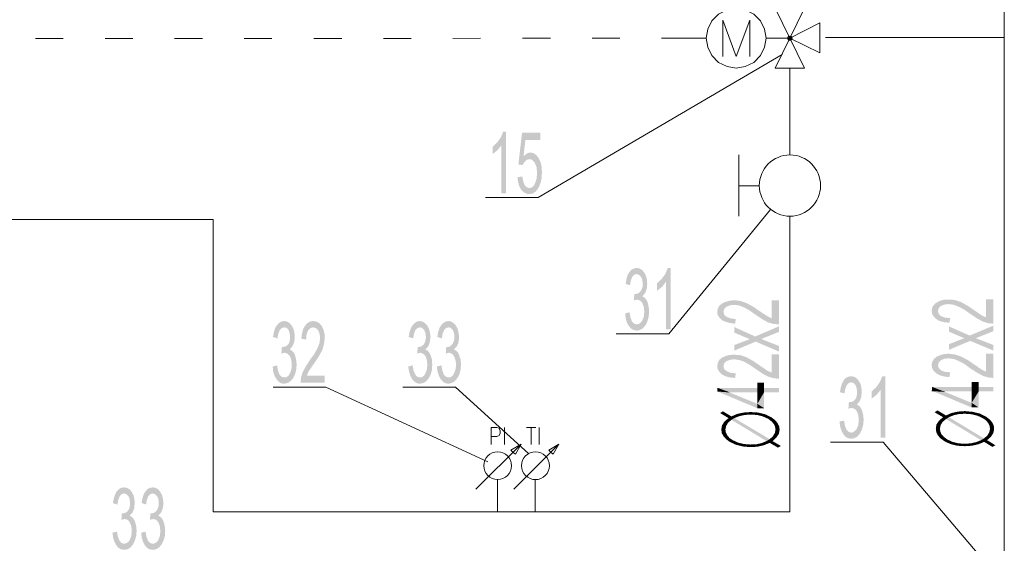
# Model space of a CAD drawing. Header units: millimetres. Extents: x -2626 to 2068, y -6169 to 7214.
# Tile 88 of 144: x -1284 to -958, y -4833 to -4659. Entities that reach past the tile are written whole.
import ezdxf

# ---------------------------------------------------------------- set-up
doc = ezdxf.new("R2010")
doc.units = ezdxf.units.MM
doc.layers.get('0').update_dxf_attribs({"color": 252})

msp = doc.modelspace()

# ---------------------------------------------------------------- hatches: boundary and pattern name
h = msp.add_hatch(color=7)
h.dxf.hatch_style = 2
h.paths.add_polyline_path([(-1122.97, -4716.88), (-1124.5, -4716.88), (-1124.5, -4700.97), (-1125.79, -4702.58), (-1127.47, -4703.95), (-1127.47, -4701.54), (-1125.95, -4700.09), (-1124.74, -4698.4), (-1123.94, -4696.47), (-1122.97, -4696.47)])
h = msp.add_hatch(color=7)
h.dxf.hatch_style = 2
h.paths.add_polyline_path([(-1117.19, -4704.67), (-1116.39, -4703.95), (-1115.66, -4703.54), (-1114.86, -4703.38), (-1113.89, -4703.62), (-1113.01, -4704.19), (-1112.21, -4705.15), (-1111.56, -4706.52), (-1111.16, -4708.12), (-1111.08, -4709.97), (-1111.16, -4711.9), (-1111.56, -4713.59), (-1112.21, -4715.11), (-1113.09, -4716.32), (-1114.06, -4716.96), (-1115.26, -4717.2), (-1116.22, -4717.04), (-1117.11, -4716.56), (-1117.91, -4715.84), (-1118.55, -4714.71), (-1118.96, -4713.27), (-1119.2, -4711.58), (-1117.59, -4711.34), (-1117.27, -4713.03), (-1116.79, -4714.23), (-1116.06, -4714.95), (-1115.26, -4715.2), (-1114.54, -4715.03), (-1113.89, -4714.55), (-1113.41, -4713.75), (-1112.85, -4712.14), (-1112.69, -4710.21), (-1112.85, -4708.28), (-1113.41, -4706.84), (-1113.97, -4706.2), (-1114.54, -4705.71), (-1115.26, -4705.63), (-1116.14, -4705.79), (-1116.87, -4706.52), (-1117.51, -4707.56), (-1118.88, -4707.32), (-1117.67, -4696.79), (-1111.64, -4696.79), (-1111.64, -4699.21), (-1116.55, -4699.21)])
h = msp.add_hatch(color=7)
h.dxf.hatch_style = 2
h.paths.add_polyline_path([(-1077.74, -4751.11), (-1077.09, -4751.51), (-1076.53, -4752.08), (-1076.05, -4752.96), (-1075.65, -4754.49), (-1075.49, -4756.18), (-1075.65, -4757.86), (-1076.05, -4759.39), (-1076.69, -4760.68), (-1077.57, -4761.72), (-1078.54, -4762.28), (-1079.58, -4762.52), (-1080.63, -4762.28), (-1081.51, -4761.8), (-1082.24, -4760.92), (-1082.88, -4759.79), (-1083.28, -4758.34), (-1083.44, -4756.74), (-1081.99, -4756.42), (-1081.67, -4758.18), (-1081.19, -4759.47), (-1080.47, -4760.19), (-1079.58, -4760.43), (-1078.94, -4760.27), (-1078.3, -4759.87), (-1077.82, -4759.23), (-1077.25, -4757.86), (-1077.09, -4756.18), (-1077.25, -4754.65), (-1077.74, -4753.36), (-1078.22, -4752.72), (-1078.78, -4752.4), (-1079.5, -4752.24), (-1079.99, -4752.32), (-1080.55, -4752.48), (-1080.39, -4750.31), (-1079.82, -4750.31), (-1079.42, -4750.23), (-1079.02, -4750.07), (-1078.62, -4749.75), (-1078.22, -4749.26), (-1077.9, -4748.7), (-1077.66, -4747.9), (-1077.66, -4746.93), (-1077.74, -4745.57), (-1078.22, -4744.6), (-1078.86, -4743.96), (-1079.58, -4743.72), (-1080.47, -4743.96), (-1081.11, -4744.68), (-1081.59, -4745.89), (-1081.83, -4747.42), (-1083.28, -4747.02), (-1083.04, -4745.41), (-1082.64, -4744.04), (-1081.99, -4743), (-1081.35, -4742.27), (-1080.55, -4741.87), (-1079.66, -4741.71), (-1078.7, -4741.87), (-1077.82, -4742.35), (-1077.09, -4743.24), (-1076.53, -4744.36), (-1076.21, -4745.57), (-1076.13, -4747.02), (-1076.29, -4748.7), (-1076.85, -4750.07)])
h = msp.add_hatch(color=7)
h.dxf.hatch_style = 2
h.paths.add_polyline_path([(-1068.33, -4762.12), (-1069.86, -4762.12), (-1069.86, -4746.21), (-1071.15, -4747.9), (-1072.83, -4749.26), (-1072.83, -4746.85), (-1071.31, -4745.33), (-1070.1, -4743.64), (-1069.3, -4741.71), (-1068.33, -4741.71)])
h = msp.add_hatch(color=7)
h.dxf.hatch_style = 2
h.paths.add_polyline_path([(-1032.42, -4752.4), (-1032.42, -4760.43), (-1034.18, -4760.27), (-1035.95, -4759.79), (-1037.88, -4758.75), (-1040.37, -4757.06), (-1041.98, -4755.93), (-1043.75, -4754.89), (-1045.51, -4754.17), (-1047.28, -4753.93), (-1048.65, -4754.09), (-1049.85, -4754.57), (-1050.58, -4755.37), (-1050.82, -4756.26), (-1050.58, -4757.22), (-1049.77, -4757.94), (-1048.49, -4758.43), (-1046.72, -4758.67), (-1046.96, -4760.19), (-1048.73, -4759.95), (-1050.17, -4759.55), (-1051.38, -4758.99), (-1052.18, -4758.18), (-1052.75, -4757.3), (-1052.91, -4756.26), (-1052.67, -4755.13), (-1052.18, -4754.17), (-1051.22, -4753.44), (-1050.01, -4752.88), (-1048.73, -4752.56), (-1047.2, -4752.4), (-1045.27, -4752.64), (-1043.26, -4753.28), (-1040.93, -4754.57), (-1037.88, -4756.66), (-1036.27, -4757.7), (-1034.83, -4758.43), (-1034.83, -4752.4)])
h = msp.add_hatch(color=7)
h.dxf.hatch_style = 2
h.paths.add_polyline_path([(-961.22, -4752.08), (-961.22, -4760.19), (-962.99, -4760.03), (-964.76, -4759.47), (-966.69, -4758.43), (-969.18, -4756.74), (-970.79, -4755.61), (-972.55, -4754.65), (-974.32, -4753.93), (-976.09, -4753.68), (-977.54, -4753.85), (-978.66, -4754.33), (-979.38, -4755.05), (-979.62, -4756.01), (-979.38, -4756.9), (-978.58, -4757.7), (-977.29, -4758.18), (-975.53, -4758.34), (-975.85, -4759.87), (-977.54, -4759.71), (-979.06, -4759.31), (-980.19, -4758.67), (-980.99, -4757.86), (-981.55, -4756.98), (-981.71, -4755.93), (-981.55, -4754.81), (-980.99, -4753.93), (-980.03, -4753.12), (-978.82, -4752.56), (-977.54, -4752.24), (-976.01, -4752.16), (-974.08, -4752.32), (-972.07, -4752.96), (-969.74, -4754.25), (-966.69, -4756.34), (-965.08, -4757.46), (-963.63, -4758.1), (-963.63, -4752.08)])
h = msp.add_hatch(color=7)
h.dxf.hatch_style = 2
h.paths.add_polyline_path([(-1194.73, -4768.79), (-1194.09, -4769.11), (-1193.52, -4769.75), (-1193.04, -4770.56), (-1192.64, -4772.09), (-1192.48, -4773.77), (-1192.64, -4775.54), (-1193.04, -4777.07), (-1193.68, -4778.35), (-1194.57, -4779.32), (-1195.53, -4779.88), (-1196.58, -4780.12), (-1197.62, -4779.96), (-1198.51, -4779.4), (-1199.23, -4778.51), (-1199.87, -4777.39), (-1200.27, -4776.02), (-1200.43, -4774.42), (-1198.99, -4774.01), (-1198.67, -4775.78), (-1198.18, -4777.07), (-1197.46, -4777.79), (-1196.58, -4778.03), (-1195.93, -4777.95), (-1195.29, -4777.55), (-1194.81, -4776.83), (-1194.25, -4775.46), (-1194.09, -4773.85), (-1194.25, -4772.25), (-1194.73, -4770.96), (-1195.21, -4770.4), (-1195.77, -4770), (-1196.5, -4769.84), (-1196.98, -4769.92), (-1197.54, -4770.16), (-1197.38, -4767.91), (-1196.82, -4767.91), (-1196.42, -4767.83), (-1196.01, -4767.67), (-1195.61, -4767.34), (-1195.21, -4766.94), (-1194.89, -4766.3), (-1194.73, -4765.5), (-1194.65, -4764.53), (-1194.81, -4763.25), (-1195.21, -4762.2), (-1195.85, -4761.56), (-1196.58, -4761.4), (-1197.46, -4761.64), (-1198.1, -4762.36), (-1198.59, -4763.49), (-1198.83, -4765.09), (-1200.35, -4764.61), (-1200.03, -4763.01), (-1199.63, -4761.64), (-1198.99, -4760.68), (-1198.35, -4759.95), (-1197.54, -4759.47), (-1196.66, -4759.31), (-1195.69, -4759.47), (-1194.81, -4760.03), (-1194.09, -4760.84), (-1193.52, -4761.96), (-1193.2, -4763.25), (-1193.12, -4764.61), (-1193.28, -4766.3), (-1193.85, -4767.67), (-1194.73, -4768.71)])
h = msp.add_hatch(color=7)
h.dxf.hatch_style = 2
h.paths.add_polyline_path([(-1183.16, -4779.8), (-1191.19, -4779.8), (-1191.03, -4778.03), (-1190.47, -4776.26), (-1189.43, -4774.34), (-1187.82, -4771.84), (-1186.61, -4770.24), (-1185.65, -4768.47), (-1184.93, -4766.7), (-1184.69, -4764.93), (-1184.85, -4763.57), (-1185.33, -4762.36), (-1186.05, -4761.64), (-1187.02, -4761.4), (-1187.9, -4761.64), (-1188.7, -4762.44), (-1189.18, -4763.73), (-1189.35, -4765.5), (-1190.95, -4765.17), (-1190.71, -4763.49), (-1190.31, -4761.96), (-1189.67, -4760.84), (-1188.94, -4760.03), (-1187.98, -4759.47), (-1186.94, -4759.31), (-1185.81, -4759.55), (-1184.93, -4760.03), (-1184.12, -4761), (-1183.56, -4762.2), (-1183.24, -4763.49), (-1183.16, -4765.01), (-1183.4, -4766.94), (-1183.96, -4768.95), (-1185.25, -4771.28), (-1187.34, -4774.34), (-1188.46, -4775.94), (-1189.1, -4777.39), (-1183.16, -4777.39)])
h = msp.add_hatch(color=7)
h.dxf.hatch_style = 2
h.paths.add_polyline_path([(-1149.73, -4768.79), (-1149.01, -4769.11), (-1148.45, -4769.75), (-1148.04, -4770.56), (-1147.56, -4772.09), (-1147.48, -4773.77), (-1147.56, -4775.54), (-1147.96, -4777.07), (-1148.69, -4778.35), (-1149.49, -4779.32), (-1150.45, -4779.88), (-1151.58, -4780.12), (-1152.54, -4779.96), (-1153.43, -4779.4), (-1154.23, -4778.51), (-1154.79, -4777.39), (-1155.2, -4776.02), (-1155.44, -4774.42), (-1153.99, -4774.01), (-1153.67, -4775.78), (-1153.11, -4777.07), (-1152.46, -4777.79), (-1151.58, -4778.03), (-1150.94, -4777.95), (-1150.29, -4777.55), (-1149.81, -4776.83), (-1149.25, -4775.46), (-1149.09, -4773.85), (-1149.25, -4772.25), (-1149.73, -4770.96), (-1150.21, -4770.4), (-1150.78, -4770), (-1151.42, -4769.84), (-1151.9, -4769.92), (-1152.46, -4770.16), (-1152.3, -4767.91), (-1151.82, -4767.91), (-1151.34, -4767.83), (-1151.02, -4767.67), (-1150.62, -4767.34), (-1150.21, -4766.94), (-1149.89, -4766.3), (-1149.65, -4765.5), (-1149.57, -4764.53), (-1149.73, -4763.25), (-1150.21, -4762.2), (-1150.86, -4761.56), (-1151.58, -4761.4), (-1152.38, -4761.64), (-1153.11, -4762.36), (-1153.51, -4763.49), (-1153.83, -4765.09), (-1155.28, -4764.61), (-1155.03, -4763.01), (-1154.55, -4761.64), (-1153.99, -4760.68), (-1153.27, -4759.95), (-1152.54, -4759.47), (-1151.66, -4759.31), (-1150.7, -4759.47), (-1149.81, -4760.03), (-1149.09, -4760.84), (-1148.53, -4761.96), (-1148.21, -4763.25), (-1148.04, -4764.61), (-1148.29, -4766.3), (-1148.77, -4767.67), (-1149.73, -4768.71)])
h = msp.add_hatch(color=7)
h.dxf.hatch_style = 2
h.paths.add_polyline_path([(-1140.25, -4768.79), (-1139.53, -4769.11), (-1138.96, -4769.75), (-1138.56, -4770.56), (-1138.08, -4772.09), (-1137.92, -4773.77), (-1138.08, -4775.54), (-1138.48, -4777.07), (-1139.21, -4778.35), (-1140.01, -4779.32), (-1140.97, -4779.88), (-1142.1, -4780.12), (-1143.06, -4779.96), (-1143.95, -4779.4), (-1144.75, -4778.51), (-1145.31, -4777.39), (-1145.71, -4776.02), (-1145.96, -4774.42), (-1144.43, -4774.01), (-1144.11, -4775.78), (-1143.62, -4777.07), (-1142.98, -4777.79), (-1142.1, -4778.03), (-1141.38, -4777.95), (-1140.81, -4777.55), (-1140.33, -4776.83), (-1139.77, -4775.46), (-1139.53, -4773.85), (-1139.77, -4772.25), (-1140.25, -4770.96), (-1140.73, -4770.4), (-1141.29, -4770), (-1141.94, -4769.84), (-1142.42, -4769.92), (-1142.98, -4770.16), (-1142.82, -4767.91), (-1142.26, -4767.91), (-1141.86, -4767.83), (-1141.54, -4767.67), (-1141.13, -4767.34), (-1140.73, -4766.94), (-1140.41, -4766.3), (-1140.17, -4765.5), (-1140.09, -4764.53), (-1140.25, -4763.25), (-1140.73, -4762.2), (-1141.38, -4761.56), (-1142.1, -4761.4), (-1142.9, -4761.64), (-1143.54, -4762.36), (-1144.03, -4763.49), (-1144.27, -4765.09), (-1145.79, -4764.61), (-1145.55, -4763.01), (-1145.07, -4761.64), (-1144.51, -4760.68), (-1143.79, -4759.95), (-1142.98, -4759.47), (-1142.1, -4759.31), (-1141.21, -4759.47), (-1140.33, -4760.03), (-1139.61, -4760.84), (-1139.04, -4761.96), (-1138.72, -4763.25), (-1138.56, -4764.61), (-1138.72, -4766.3), (-1139.29, -4767.67), (-1140.25, -4768.71)])
h = msp.add_hatch(color=7)
h.dxf.hatch_style = 2
h.paths.add_polyline_path([(-1032.42, -4761.08), (-1032.42, -4762.92), (-1038.28, -4765.26), (-1032.42, -4767.59), (-1032.42, -4769.43), (-1040.13, -4766.14), (-1047.2, -4769.11), (-1047.2, -4767.26), (-1043.59, -4765.9), (-1042.06, -4765.34), (-1047.2, -4763.17), (-1047.2, -4761.32), (-1040.29, -4764.45)])
h = msp.add_hatch(color=7)
h.dxf.hatch_style = 2
h.paths.add_polyline_path([(-961.22, -4760.84), (-961.22, -4762.68), (-967.09, -4765.01), (-961.22, -4767.26), (-961.22, -4769.11), (-968.94, -4765.9), (-976.01, -4768.87), (-976.01, -4767.02), (-972.39, -4765.58), (-970.87, -4765.01), (-976.01, -4762.84), (-976.01, -4761.08), (-969.1, -4764.13)])
h = msp.add_hatch(color=7)
h.dxf.hatch_style = 2
h.paths.add_polyline_path([(-1032.42, -4770.4), (-1032.42, -4778.51), (-1034.18, -4778.27), (-1035.95, -4777.79), (-1037.88, -4776.75), (-1040.37, -4775.06), (-1041.98, -4773.93), (-1043.75, -4772.89), (-1045.51, -4772.25), (-1047.28, -4772), (-1048.65, -4772.17), (-1049.85, -4772.65), (-1050.58, -4773.37), (-1050.82, -4774.25), (-1050.58, -4775.22), (-1049.77, -4775.94), (-1048.49, -4776.5), (-1046.72, -4776.67), (-1046.96, -4778.19), (-1048.73, -4778.03), (-1050.17, -4777.63), (-1051.38, -4776.99), (-1052.18, -4776.18), (-1052.75, -4775.3), (-1052.91, -4774.25), (-1052.67, -4773.13), (-1052.18, -4772.17), (-1051.22, -4771.44), (-1050.01, -4770.88), (-1048.73, -4770.56), (-1047.2, -4770.48), (-1045.27, -4770.64), (-1043.26, -4771.28), (-1040.93, -4772.57), (-1037.88, -4774.66), (-1036.27, -4775.78), (-1034.83, -4776.42), (-1034.83, -4770.4)])
h = msp.add_hatch(color=7)
h.dxf.hatch_style = 2
h.paths.add_polyline_path([(-961.22, -4770.16), (-961.22, -4778.19), (-962.99, -4778.03), (-964.76, -4777.47), (-966.69, -4776.42), (-969.18, -4774.82), (-970.79, -4773.61), (-972.55, -4772.65), (-974.32, -4771.92), (-976.09, -4771.68), (-977.54, -4771.84), (-978.66, -4772.33), (-979.38, -4773.05), (-979.62, -4774.01), (-979.38, -4774.9), (-978.58, -4775.7), (-977.29, -4776.18), (-975.53, -4776.34), (-975.85, -4777.95), (-977.54, -4777.71), (-979.06, -4777.31), (-980.19, -4776.67), (-980.99, -4775.94), (-981.55, -4774.98), (-981.71, -4773.93), (-981.55, -4772.89), (-980.99, -4771.92), (-980.03, -4771.12), (-978.82, -4770.64), (-977.54, -4770.24), (-976.01, -4770.16), (-974.08, -4770.4), (-972.07, -4771.04), (-969.74, -4772.25), (-966.69, -4774.34), (-965.08, -4775.46), (-963.63, -4776.1), (-963.63, -4770.16)])
h = msp.add_hatch(color=7)
h.dxf.hatch_style = 2
h.paths.add_polyline_path([(-1006.54, -4787.03), (-1005.9, -4787.43), (-1005.34, -4788), (-1004.86, -4788.88), (-1004.45, -4790.41), (-1004.29, -4792.01), (-1004.45, -4793.78), (-1004.86, -4795.31), (-1005.5, -4796.59), (-1006.38, -4797.64), (-1007.35, -4798.2), (-1008.39, -4798.36), (-1009.44, -4798.2), (-1010.32, -4797.72), (-1011.04, -4796.83), (-1011.69, -4795.63), (-1012.09, -4794.26), (-1012.33, -4792.66), (-1010.8, -4792.33), (-1010.48, -4794.1), (-1010, -4795.31), (-1009.27, -4796.11), (-1008.39, -4796.35), (-1007.75, -4796.19), (-1007.19, -4795.79), (-1006.62, -4795.15), (-1006.06, -4793.78), (-1005.9, -4792.09), (-1006.06, -4790.57), (-1006.54, -4789.28), (-1007.02, -4788.64), (-1007.59, -4788.32), (-1008.31, -4788.16), (-1008.79, -4788.24), (-1009.36, -4788.4), (-1009.19, -4786.23), (-1008.63, -4786.23), (-1008.23, -4786.15), (-1007.83, -4785.99), (-1007.43, -4785.66), (-1007.02, -4785.18), (-1006.7, -4784.54), (-1006.54, -4783.82), (-1006.46, -4782.85), (-1006.62, -4781.49), (-1007.02, -4780.52), (-1007.67, -4779.88), (-1008.47, -4779.64), (-1009.27, -4779.88), (-1009.92, -4780.6), (-1010.4, -4781.81), (-1010.64, -4783.33), (-1012.17, -4782.93), (-1011.85, -4781.25), (-1011.44, -4779.96), (-1010.88, -4778.92), (-1010.16, -4778.19), (-1009.36, -4777.79), (-1008.47, -4777.63), (-1007.51, -4777.79), (-1006.7, -4778.27), (-1005.9, -4779.16), (-1005.34, -4780.2), (-1005.02, -4781.49), (-1004.94, -4782.93), (-1005.1, -4784.62), (-1005.66, -4785.99), (-1006.54, -4786.95)])
h = msp.add_hatch(color=7)
h.dxf.hatch_style = 2
h.paths.add_polyline_path([(-997.14, -4798.04), (-998.67, -4798.04), (-998.67, -4782.13), (-999.95, -4783.74), (-1001.64, -4785.1), (-1001.64, -4782.69), (-1000.11, -4781.25), (-998.91, -4779.56), (-998.11, -4777.63), (-997.14, -4777.63)])
h = msp.add_hatch(color=7)
h.dxf.hatch_style = 2
h.paths.add_polyline_path([(-1039.57, -4781.49), (-1039.57, -4779.8), (-1037.32, -4779.8)])
h = msp.add_hatch(color=7)
h.dxf.hatch_style = 2
h.paths.add_polyline_path([(-1039.57, -4781.49), (-1037.32, -4779.8), (-1037.32, -4781.49)])
h = msp.add_hatch(color=7)
h.dxf.hatch_style = 2
h.paths.add_polyline_path([(-968.46, -4781.17), (-968.46, -4779.56), (-966.13, -4779.56)])
h = msp.add_hatch(color=7)
h.dxf.hatch_style = 2
h.paths.add_polyline_path([(-968.46, -4781.17), (-966.13, -4779.56), (-966.13, -4781.17)])
h = msp.add_hatch(color=7)
h.dxf.hatch_style = 2
h.paths.add_polyline_path([(-1048.81, -4782.93), (-1052.83, -4782.69), (-1052.83, -4781.49)])
h = msp.add_hatch(color=7)
h.dxf.hatch_style = 2
h.paths.add_polyline_path([(-1052.83, -4781.49), (-1039.57, -4781.49), (-1039.57, -4782.93)])
h = msp.add_hatch(color=7)
h.dxf.hatch_style = 2
h.paths.add_polyline_path([(-1052.83, -4781.49), (-1039.57, -4782.93), (-1048.81, -4782.93)])
h = msp.add_hatch(color=7)
h.dxf.hatch_style = 2
h.paths.add_polyline_path([(-1039.57, -4788.24), (-1052.83, -4782.69), (-1048.81, -4783.01)])
h = msp.add_hatch(color=7)
h.dxf.hatch_style = 2
h.paths.add_polyline_path([(-1052.83, -4782.69), (-1048.81, -4782.93), (-1048.81, -4783.01)])
h = msp.add_hatch(color=7)
h.dxf.hatch_style = 2
h.paths.add_polyline_path([(-1039.57, -4788.24), (-1048.81, -4783.01), (-1039.57, -4786.79)])
h = msp.add_hatch(color=7)
h.dxf.hatch_style = 2
h.paths.add_polyline_path([(-1037.32, -4781.49), (-1039.57, -4782.93), (-1039.57, -4781.49)])
h = msp.add_hatch(color=7)
h.dxf.hatch_style = 2
h.paths.add_polyline_path([(-1039.57, -4782.93), (-1037.32, -4781.49), (-1037.32, -4782.93)])
h = msp.add_hatch(color=7)
h.dxf.hatch_style = 2
h.paths.add_polyline_path([(-1037.32, -4782.93), (-1037.32, -4788.24), (-1039.57, -4786.79)])
h = msp.add_hatch(color=7)
h.dxf.hatch_style = 2
h.paths.add_polyline_path([(-1037.32, -4782.93), (-1039.57, -4786.79), (-1039.57, -4782.93)])
h = msp.add_hatch(color=7)
h.dxf.hatch_style = 2
h.paths.add_polyline_path([(-1037.32, -4781.49), (-1032.42, -4781.49), (-1032.42, -4782.93)])
h = msp.add_hatch(color=7)
h.dxf.hatch_style = 2
h.paths.add_polyline_path([(-1037.32, -4781.49), (-1032.42, -4782.93), (-1037.32, -4782.93)])
h = msp.add_hatch(color=7)
h.dxf.hatch_style = 2
h.paths.add_polyline_path([(-977.62, -4782.69), (-981.63, -4782.45), (-981.63, -4781.17)])
h = msp.add_hatch(color=7)
h.dxf.hatch_style = 2
h.paths.add_polyline_path([(-981.63, -4781.17), (-968.46, -4781.17), (-968.46, -4782.69)])
h = msp.add_hatch(color=7)
h.dxf.hatch_style = 2
h.paths.add_polyline_path([(-981.63, -4781.17), (-968.46, -4782.69), (-977.62, -4782.69)])
h = msp.add_hatch(color=7)
h.dxf.hatch_style = 2
h.paths.add_polyline_path([(-968.46, -4788), (-981.63, -4782.45), (-977.62, -4782.69)])
h = msp.add_hatch(color=7)
h.dxf.hatch_style = 2
h.paths.add_polyline_path([(-968.46, -4788), (-977.62, -4782.69), (-968.46, -4786.47)])
h = msp.add_hatch(color=7)
h.dxf.hatch_style = 2
h.paths.add_polyline_path([(-966.13, -4781.17), (-968.46, -4782.69), (-968.46, -4781.17)])
h = msp.add_hatch(color=7)
h.dxf.hatch_style = 2
h.paths.add_polyline_path([(-968.46, -4782.69), (-966.13, -4781.17), (-966.13, -4782.69)])
h = msp.add_hatch(color=7)
h.dxf.hatch_style = 2
h.paths.add_polyline_path([(-966.13, -4782.69), (-966.13, -4788), (-968.46, -4786.47)])
h = msp.add_hatch(color=7)
h.dxf.hatch_style = 2
h.paths.add_polyline_path([(-966.13, -4782.69), (-968.46, -4786.47), (-968.46, -4782.69)])
h = msp.add_hatch(color=7)
h.dxf.hatch_style = 2
h.paths.add_polyline_path([(-966.13, -4781.17), (-961.22, -4781.17), (-961.22, -4782.69)])
h = msp.add_hatch(color=7)
h.dxf.hatch_style = 2
h.paths.add_polyline_path([(-966.13, -4781.17), (-961.22, -4782.69), (-966.13, -4782.69)])
h = msp.add_hatch(color=7)
h.dxf.hatch_style = 2
h.paths.add_polyline_path([(-1037.32, -4788.24), (-1039.57, -4788.24), (-1039.57, -4786.79)])
h = msp.add_hatch(color=7)
h.dxf.hatch_style = 2
h.paths.add_polyline_path([(-966.13, -4788), (-968.46, -4788), (-968.46, -4786.47)])
h = msp.add_hatch(color=7)
h.dxf.hatch_style = 2
h.paths.add_polyline_path([(-1049.13, -4791.53), (-1051.94, -4789.84), (-1050.98, -4789.28)])
h = msp.add_hatch(color=7)
h.dxf.hatch_style = 2
h.paths.add_polyline_path([(-1050.98, -4789.28), (-1048.17, -4792.09), (-1049.13, -4791.53)])
h = msp.add_hatch(color=7)
h.dxf.hatch_style = 2
h.paths.add_polyline_path([(-1048.17, -4792.09), (-1050.98, -4789.28), (-1048.17, -4790.97)])
h = msp.add_hatch(color=7)
h.dxf.hatch_style = 2
h.paths.add_polyline_path([(-1048.17, -4790.97), (-1046.32, -4790.16), (-1045.59, -4790.89)])
h = msp.add_hatch(color=7)
h.dxf.hatch_style = 2
h.paths.add_polyline_path([(-1046.32, -4790.16), (-1044.15, -4789.68), (-1043.83, -4790.49)])
h = msp.add_hatch(color=7)
h.dxf.hatch_style = 2
h.paths.add_polyline_path([(-1046.32, -4790.16), (-1043.83, -4790.49), (-1045.59, -4790.89)])
h = msp.add_hatch(color=7)
h.dxf.hatch_style = 2
h.paths.add_polyline_path([(-1044.15, -4789.68), (-1041.82, -4789.52), (-1041.82, -4790.33)])
h = msp.add_hatch(color=7)
h.dxf.hatch_style = 2
h.paths.add_polyline_path([(-1044.15, -4789.68), (-1041.82, -4790.33), (-1043.83, -4790.49)])
h = msp.add_hatch(color=7)
h.dxf.hatch_style = 2
h.paths.add_polyline_path([(-1039.65, -4790.49), (-1041.82, -4790.33), (-1041.82, -4789.52)])
h = msp.add_hatch(color=7)
h.dxf.hatch_style = 2
h.paths.add_polyline_path([(-1039.65, -4790.49), (-1041.82, -4789.52), (-1039.33, -4789.68)])
h = msp.add_hatch(color=7)
h.dxf.hatch_style = 2
h.paths.add_polyline_path([(-1039.33, -4789.68), (-1037.72, -4790.97), (-1039.65, -4790.49)])
h = msp.add_hatch(color=7)
h.dxf.hatch_style = 2
h.paths.add_polyline_path([(-1039.33, -4789.68), (-1037, -4790.24), (-1037.72, -4790.97)])
h = msp.add_hatch(color=7)
h.dxf.hatch_style = 2
h.paths.add_polyline_path([(-1037, -4790.24), (-1035.95, -4791.77), (-1037.72, -4790.97)])
h = msp.add_hatch(color=7)
h.dxf.hatch_style = 2
h.paths.add_polyline_path([(-1037, -4790.24), (-1034.99, -4791.21), (-1035.95, -4791.77)])
h = msp.add_hatch(color=7)
h.dxf.hatch_style = 2
h.paths.add_polyline_path([(-977.94, -4791.21), (-980.75, -4789.6), (-979.79, -4788.96)])
h = msp.add_hatch(color=7)
h.dxf.hatch_style = 2
h.paths.add_polyline_path([(-979.79, -4788.96), (-976.97, -4791.85), (-977.94, -4791.21)])
h = msp.add_hatch(color=7)
h.dxf.hatch_style = 2
h.paths.add_polyline_path([(-976.97, -4791.85), (-979.79, -4788.96), (-976.97, -4790.65)])
h = msp.add_hatch(color=7)
h.dxf.hatch_style = 2
h.paths.add_polyline_path([(-976.97, -4790.65), (-975.12, -4789.84), (-974.4, -4790.57)])
h = msp.add_hatch(color=7)
h.dxf.hatch_style = 2
h.paths.add_polyline_path([(-976.97, -4790.65), (-974.4, -4790.57), (-976.01, -4791.21)])
h = msp.add_hatch(color=7)
h.dxf.hatch_style = 2
h.paths.add_polyline_path([(-976.97, -4791.85), (-976.97, -4790.65), (-976.01, -4791.21)])
h = msp.add_hatch(color=7)
h.dxf.hatch_style = 2
h.paths.add_polyline_path([(-975.12, -4789.84), (-972.96, -4789.36), (-972.63, -4790.16)])
h = msp.add_hatch(color=7)
h.dxf.hatch_style = 2
h.paths.add_polyline_path([(-975.12, -4789.84), (-972.63, -4790.16), (-974.4, -4790.57)])
h = msp.add_hatch(color=7)
h.dxf.hatch_style = 2
h.paths.add_polyline_path([(-972.96, -4789.36), (-970.71, -4789.2), (-970.71, -4790.08)])
h = msp.add_hatch(color=7)
h.dxf.hatch_style = 2
h.paths.add_polyline_path([(-972.96, -4789.36), (-970.71, -4790.08), (-972.63, -4790.16)])
h = msp.add_hatch(color=7)
h.dxf.hatch_style = 2
h.paths.add_polyline_path([(-968.46, -4790.24), (-970.71, -4790.08), (-970.71, -4789.2)])
h = msp.add_hatch(color=7)
h.dxf.hatch_style = 2
h.paths.add_polyline_path([(-968.46, -4790.24), (-970.71, -4789.2), (-968.13, -4789.44)])
h = msp.add_hatch(color=7)
h.dxf.hatch_style = 2
h.paths.add_polyline_path([(-968.13, -4789.44), (-966.53, -4790.73), (-968.46, -4790.24)])
h = msp.add_hatch(color=7)
h.dxf.hatch_style = 2
h.paths.add_polyline_path([(-968.13, -4789.44), (-965.8, -4790), (-966.53, -4790.73)])
h = msp.add_hatch(color=7)
h.dxf.hatch_style = 2
h.paths.add_polyline_path([(-965.8, -4790), (-964.76, -4791.53), (-966.53, -4790.73)])
h = msp.add_hatch(color=7)
h.dxf.hatch_style = 2
h.paths.add_polyline_path([(-965.8, -4790), (-963.8, -4790.97), (-964.76, -4791.53)])
h = msp.add_hatch(color=7)
h.dxf.hatch_style = 2
h.paths.add_polyline_path([(-1051.54, -4795.31), (-1051.3, -4793.94), (-1049.93, -4794.18)])
h = msp.add_hatch(color=7)
h.dxf.hatch_style = 2
h.paths.add_polyline_path([(-1051.3, -4793.94), (-1050.5, -4792.66), (-1049.29, -4793.06)])
h = msp.add_hatch(color=7)
h.dxf.hatch_style = 2
h.paths.add_polyline_path([(-1051.3, -4793.94), (-1049.29, -4793.06), (-1049.93, -4794.18)])
h = msp.add_hatch(color=7)
h.dxf.hatch_style = 2
h.paths.add_polyline_path([(-1050.5, -4792.66), (-1049.13, -4791.53), (-1048.17, -4792.09)])
h = msp.add_hatch(color=7)
h.dxf.hatch_style = 2
h.paths.add_polyline_path([(-1050.5, -4792.66), (-1048.17, -4792.09), (-1049.29, -4793.06)])
h = msp.add_hatch(color=7)
h.dxf.hatch_style = 2
h.paths.add_polyline_path([(-1048.17, -4790.97), (-1045.59, -4790.89), (-1047.2, -4791.53)])
h = msp.add_hatch(color=7)
h.dxf.hatch_style = 2
h.paths.add_polyline_path([(-1048.17, -4792.09), (-1048.17, -4790.97), (-1047.2, -4791.53)])
h = msp.add_hatch(color=7)
h.dxf.hatch_style = 2
h.paths.add_polyline_path([(-1036.51, -4799.16), (-1048.17, -4792.09), (-1047.2, -4791.53)])
h = msp.add_hatch(color=7)
h.dxf.hatch_style = 2
h.paths.add_polyline_path([(-1036.51, -4799.16), (-1047.2, -4791.53), (-1035.47, -4798.52)])
h = msp.add_hatch(color=7)
h.dxf.hatch_style = 2
h.paths.add_polyline_path([(-1034.99, -4791.21), (-1034.91, -4792.58), (-1035.95, -4791.77)])
h = msp.add_hatch(color=7)
h.dxf.hatch_style = 2
h.paths.add_polyline_path([(-1034.99, -4791.21), (-1033.78, -4792.09), (-1034.91, -4792.58)])
h = msp.add_hatch(color=7)
h.dxf.hatch_style = 2
h.paths.add_polyline_path([(-1033.78, -4792.09), (-1034.1, -4793.46), (-1034.91, -4792.58)])
h = msp.add_hatch(color=7)
h.dxf.hatch_style = 2
h.paths.add_polyline_path([(-1033.78, -4792.09), (-1032.9, -4793.14), (-1034.1, -4793.46)])
h = msp.add_hatch(color=7)
h.dxf.hatch_style = 2
h.paths.add_polyline_path([(-1032.9, -4793.14), (-1033.7, -4794.34), (-1034.1, -4793.46)])
h = msp.add_hatch(color=7)
h.dxf.hatch_style = 2
h.paths.add_polyline_path([(-1032.9, -4793.14), (-1032.34, -4794.18), (-1033.7, -4794.34)])
h = msp.add_hatch(color=7)
h.dxf.hatch_style = 2
h.paths.add_polyline_path([(-980.35, -4795.07), (-980.11, -4793.62), (-978.74, -4793.86)])
h = msp.add_hatch(color=7)
h.dxf.hatch_style = 2
h.paths.add_polyline_path([(-980.35, -4795.07), (-978.74, -4793.86), (-978.98, -4795.07)])
h = msp.add_hatch(color=7)
h.dxf.hatch_style = 2
h.paths.add_polyline_path([(-980.11, -4793.62), (-979.3, -4792.41), (-978.1, -4792.82)])
h = msp.add_hatch(color=7)
h.dxf.hatch_style = 2
h.paths.add_polyline_path([(-980.11, -4793.62), (-978.1, -4792.82), (-978.74, -4793.86)])
h = msp.add_hatch(color=7)
h.dxf.hatch_style = 2
h.paths.add_polyline_path([(-979.3, -4792.41), (-977.94, -4791.21), (-976.97, -4791.85)])
h = msp.add_hatch(color=7)
h.dxf.hatch_style = 2
h.paths.add_polyline_path([(-979.3, -4792.41), (-976.97, -4791.85), (-978.1, -4792.82)])
h = msp.add_hatch(color=7)
h.dxf.hatch_style = 2
h.paths.add_polyline_path([(-965.32, -4798.84), (-976.97, -4791.85), (-976.01, -4791.21)])
h = msp.add_hatch(color=7)
h.dxf.hatch_style = 2
h.paths.add_polyline_path([(-965.32, -4798.84), (-976.01, -4791.21), (-964.36, -4798.28)])
h = msp.add_hatch(color=7)
h.dxf.hatch_style = 2
h.paths.add_polyline_path([(-963.8, -4790.97), (-963.71, -4792.25), (-964.76, -4791.53)])
h = msp.add_hatch(color=7)
h.dxf.hatch_style = 2
h.paths.add_polyline_path([(-963.8, -4790.97), (-962.59, -4791.85), (-963.71, -4792.25)])
h = msp.add_hatch(color=7)
h.dxf.hatch_style = 2
h.paths.add_polyline_path([(-962.59, -4791.85), (-962.99, -4793.14), (-963.71, -4792.25)])
h = msp.add_hatch(color=7)
h.dxf.hatch_style = 2
h.paths.add_polyline_path([(-962.59, -4791.85), (-961.71, -4792.82), (-962.99, -4793.14)])
h = msp.add_hatch(color=7)
h.dxf.hatch_style = 2
h.paths.add_polyline_path([(-961.71, -4792.82), (-962.51, -4794.02), (-962.99, -4793.14)])
h = msp.add_hatch(color=7)
h.dxf.hatch_style = 2
h.paths.add_polyline_path([(-961.71, -4792.82), (-961.14, -4793.86), (-962.51, -4794.02)])
h = msp.add_hatch(color=7)
h.dxf.hatch_style = 2
h.paths.add_polyline_path([(-961.14, -4793.86), (-962.35, -4795.07), (-962.51, -4794.02)])
h = msp.add_hatch(color=7)
h.dxf.hatch_style = 2
h.paths.add_polyline_path([(-961.14, -4793.86), (-960.98, -4795.07), (-962.35, -4795.07)])
h = msp.add_hatch(color=7)
h.dxf.hatch_style = 2
h.paths.add_polyline_path([(-1051.54, -4795.31), (-1049.93, -4794.18), (-1050.17, -4795.31)])
h = msp.add_hatch(color=7)
h.dxf.hatch_style = 2
h.paths.add_polyline_path([(-1051.38, -4796.51), (-1051.54, -4795.31), (-1050.17, -4795.31)])
h = msp.add_hatch(color=7)
h.dxf.hatch_style = 2
h.paths.add_polyline_path([(-1051.38, -4796.51), (-1050.17, -4795.31), (-1050.01, -4796.35)])
h = msp.add_hatch(color=7)
h.dxf.hatch_style = 2
h.paths.add_polyline_path([(-1050.82, -4797.56), (-1051.38, -4796.51), (-1050.01, -4796.35)])
h = msp.add_hatch(color=7)
h.dxf.hatch_style = 2
h.paths.add_polyline_path([(-1050.82, -4797.56), (-1050.01, -4796.35), (-1049.53, -4797.24)])
h = msp.add_hatch(color=7)
h.dxf.hatch_style = 2
h.paths.add_polyline_path([(-1049.93, -4798.52), (-1050.82, -4797.56), (-1049.53, -4797.24)])
h = msp.add_hatch(color=7)
h.dxf.hatch_style = 2
h.paths.add_polyline_path([(-1049.93, -4798.52), (-1049.53, -4797.24), (-1048.81, -4798.12)])
h = msp.add_hatch(color=7)
h.dxf.hatch_style = 2
h.paths.add_polyline_path([(-1032.42, -4796.75), (-1034.43, -4797.56), (-1033.78, -4796.51)])
h = msp.add_hatch(color=7)
h.dxf.hatch_style = 2
h.paths.add_polyline_path([(-1032.42, -4796.75), (-1033.22, -4797.96), (-1034.43, -4797.56)])
h = msp.add_hatch(color=7)
h.dxf.hatch_style = 2
h.paths.add_polyline_path([(-1032.18, -4795.31), (-1032.42, -4796.75), (-1033.78, -4796.51)])
h = msp.add_hatch(color=7)
h.dxf.hatch_style = 2
h.paths.add_polyline_path([(-1032.18, -4795.31), (-1033.78, -4796.51), (-1033.54, -4795.31)])
h = msp.add_hatch(color=7)
h.dxf.hatch_style = 2
h.paths.add_polyline_path([(-1032.34, -4794.18), (-1033.54, -4795.31), (-1033.7, -4794.34)])
h = msp.add_hatch(color=7)
h.dxf.hatch_style = 2
h.paths.add_polyline_path([(-1032.34, -4794.18), (-1032.18, -4795.31), (-1033.54, -4795.31)])
h = msp.add_hatch(color=7)
h.dxf.hatch_style = 2
h.paths.add_polyline_path([(-980.19, -4796.19), (-980.35, -4795.07), (-978.98, -4795.07)])
h = msp.add_hatch(color=7)
h.dxf.hatch_style = 2
h.paths.add_polyline_path([(-980.19, -4796.19), (-978.98, -4795.07), (-978.82, -4796.03)])
h = msp.add_hatch(color=7)
h.dxf.hatch_style = 2
h.paths.add_polyline_path([(-979.62, -4797.32), (-980.19, -4796.19), (-978.82, -4796.03)])
h = msp.add_hatch(color=7)
h.dxf.hatch_style = 2
h.paths.add_polyline_path([(-979.62, -4797.32), (-978.82, -4796.03), (-978.42, -4796.99)])
h = msp.add_hatch(color=7)
h.dxf.hatch_style = 2
h.paths.add_polyline_path([(-978.74, -4798.28), (-979.62, -4797.32), (-978.42, -4796.99)])
h = msp.add_hatch(color=7)
h.dxf.hatch_style = 2
h.paths.add_polyline_path([(-978.74, -4798.28), (-978.42, -4796.99), (-977.62, -4797.8)])
h = msp.add_hatch(color=7)
h.dxf.hatch_style = 2
h.paths.add_polyline_path([(-962.03, -4797.72), (-964.36, -4798.28), (-963.23, -4797.32)])
h = msp.add_hatch(color=7)
h.dxf.hatch_style = 2
h.paths.add_polyline_path([(-961.22, -4796.43), (-963.23, -4797.32), (-962.59, -4796.19)])
h = msp.add_hatch(color=7)
h.dxf.hatch_style = 2
h.paths.add_polyline_path([(-961.22, -4796.43), (-962.03, -4797.72), (-963.23, -4797.32)])
h = msp.add_hatch(color=7)
h.dxf.hatch_style = 2
h.paths.add_polyline_path([(-960.98, -4795.07), (-961.22, -4796.43), (-962.59, -4796.19)])
h = msp.add_hatch(color=7)
h.dxf.hatch_style = 2
h.paths.add_polyline_path([(-960.98, -4795.07), (-962.59, -4796.19), (-962.35, -4795.07)])
h = msp.add_hatch(color=7)
h.dxf.hatch_style = 2
h.paths.add_polyline_path([(-1048.73, -4799.41), (-1049.93, -4798.52), (-1048.81, -4798.12)])
h = msp.add_hatch(color=7)
h.dxf.hatch_style = 2
h.paths.add_polyline_path([(-1048.73, -4799.41), (-1048.81, -4798.12), (-1047.76, -4798.84)])
h = msp.add_hatch(color=7)
h.dxf.hatch_style = 2
h.paths.add_polyline_path([(-1046.64, -4800.37), (-1048.73, -4799.41), (-1047.76, -4798.84)])
h = msp.add_hatch(color=7)
h.dxf.hatch_style = 2
h.paths.add_polyline_path([(-1046.64, -4800.37), (-1047.76, -4798.84), (-1046, -4799.65)])
h = msp.add_hatch(color=7)
h.dxf.hatch_style = 2
h.paths.add_polyline_path([(-1044.39, -4800.93), (-1046.64, -4800.37), (-1046, -4799.65)])
h = msp.add_hatch(color=7)
h.dxf.hatch_style = 2
h.paths.add_polyline_path([(-1044.39, -4800.93), (-1046, -4799.65), (-1044.07, -4800.13)])
h = msp.add_hatch(color=7)
h.dxf.hatch_style = 2
h.paths.add_polyline_path([(-1041.82, -4801.17), (-1044.39, -4800.93), (-1044.07, -4800.13)])
h = msp.add_hatch(color=7)
h.dxf.hatch_style = 2
h.paths.add_polyline_path([(-1041.82, -4801.17), (-1044.07, -4800.13), (-1041.82, -4800.29)])
h = msp.add_hatch(color=7)
h.dxf.hatch_style = 2
h.paths.add_polyline_path([(-1039.57, -4801.01), (-1041.82, -4800.29), (-1039.89, -4800.21)])
h = msp.add_hatch(color=7)
h.dxf.hatch_style = 2
h.paths.add_polyline_path([(-1039.57, -4801.01), (-1041.82, -4801.17), (-1041.82, -4800.29)])
h = msp.add_hatch(color=7)
h.dxf.hatch_style = 2
h.paths.add_polyline_path([(-1037.4, -4800.53), (-1039.89, -4800.21), (-1038.12, -4799.81)])
h = msp.add_hatch(color=7)
h.dxf.hatch_style = 2
h.paths.add_polyline_path([(-1037.4, -4800.53), (-1039.57, -4801.01), (-1039.89, -4800.21)])
h = msp.add_hatch(color=7)
h.dxf.hatch_style = 2
h.paths.add_polyline_path([(-1038.12, -4799.81), (-1036.51, -4799.16), (-1034.51, -4799.16)])
h = msp.add_hatch(color=7)
h.dxf.hatch_style = 2
h.paths.add_polyline_path([(-1038.12, -4799.81), (-1034.51, -4799.16), (-1035.47, -4799.73)])
h = msp.add_hatch(color=7)
h.dxf.hatch_style = 2
h.paths.add_polyline_path([(-1038.12, -4799.81), (-1035.47, -4799.73), (-1037.4, -4800.53)])
h = msp.add_hatch(color=7)
h.dxf.hatch_style = 2
h.paths.add_polyline_path([(-1034.51, -4799.16), (-1036.51, -4799.16), (-1035.47, -4798.52)])
h = msp.add_hatch(color=7)
h.dxf.hatch_style = 2
h.paths.add_polyline_path([(-1033.22, -4797.96), (-1035.47, -4798.52), (-1034.43, -4797.56)])
h = msp.add_hatch(color=7)
h.dxf.hatch_style = 2
h.paths.add_polyline_path([(-1033.22, -4797.96), (-1034.51, -4799.16), (-1035.47, -4798.52)])
h = msp.add_hatch(color=7)
h.dxf.hatch_style = 2
h.paths.add_polyline_path([(-1034.51, -4799.16), (-1032.74, -4801.33), (-1035.47, -4799.73)])
h = msp.add_hatch(color=7)
h.dxf.hatch_style = 2
h.paths.add_polyline_path([(-1034.51, -4799.16), (-1031.77, -4800.77), (-1032.74, -4801.33)])
h = msp.add_hatch(color=7)
h.dxf.hatch_style = 2
h.paths.add_polyline_path([(-977.54, -4799.16), (-978.74, -4798.28), (-977.62, -4797.8)])
h = msp.add_hatch(color=7)
h.dxf.hatch_style = 2
h.paths.add_polyline_path([(-977.54, -4799.16), (-977.62, -4797.8), (-976.57, -4798.6)])
h = msp.add_hatch(color=7)
h.dxf.hatch_style = 2
h.paths.add_polyline_path([(-975.53, -4800.13), (-977.54, -4799.16), (-976.57, -4798.6)])
h = msp.add_hatch(color=7)
h.dxf.hatch_style = 2
h.paths.add_polyline_path([(-975.53, -4800.13), (-976.57, -4798.6), (-974.8, -4799.41)])
h = msp.add_hatch(color=7)
h.dxf.hatch_style = 2
h.paths.add_polyline_path([(-973.2, -4800.69), (-975.53, -4800.13), (-974.8, -4799.41)])
h = msp.add_hatch(color=7)
h.dxf.hatch_style = 2
h.paths.add_polyline_path([(-973.2, -4800.69), (-974.8, -4799.41), (-972.88, -4799.89)])
h = msp.add_hatch(color=7)
h.dxf.hatch_style = 2
h.paths.add_polyline_path([(-970.71, -4800.85), (-973.2, -4800.69), (-972.88, -4799.89)])
h = msp.add_hatch(color=7)
h.dxf.hatch_style = 2
h.paths.add_polyline_path([(-970.71, -4800.85), (-972.88, -4799.89), (-970.71, -4800.05)])
h = msp.add_hatch(color=7)
h.dxf.hatch_style = 2
h.paths.add_polyline_path([(-968.38, -4800.69), (-970.71, -4800.05), (-968.7, -4799.89)])
h = msp.add_hatch(color=7)
h.dxf.hatch_style = 2
h.paths.add_polyline_path([(-968.38, -4800.69), (-970.71, -4800.85), (-970.71, -4800.05)])
h = msp.add_hatch(color=7)
h.dxf.hatch_style = 2
h.paths.add_polyline_path([(-966.21, -4800.21), (-968.7, -4799.89), (-966.93, -4799.49)])
h = msp.add_hatch(color=7)
h.dxf.hatch_style = 2
h.paths.add_polyline_path([(-966.21, -4800.21), (-968.38, -4800.69), (-968.7, -4799.89)])
h = msp.add_hatch(color=7)
h.dxf.hatch_style = 2
h.paths.add_polyline_path([(-966.93, -4799.49), (-965.32, -4798.84), (-963.31, -4798.84)])
h = msp.add_hatch(color=7)
h.dxf.hatch_style = 2
h.paths.add_polyline_path([(-966.93, -4799.49), (-963.31, -4798.84), (-964.28, -4799.41)])
h = msp.add_hatch(color=7)
h.dxf.hatch_style = 2
h.paths.add_polyline_path([(-966.93, -4799.49), (-964.28, -4799.41), (-966.21, -4800.21)])
h = msp.add_hatch(color=7)
h.dxf.hatch_style = 2
h.paths.add_polyline_path([(-963.31, -4798.84), (-965.32, -4798.84), (-964.36, -4798.28)])
h = msp.add_hatch(color=7)
h.dxf.hatch_style = 2
h.paths.add_polyline_path([(-962.03, -4797.72), (-963.31, -4798.84), (-964.36, -4798.28)])
h = msp.add_hatch(color=7)
h.dxf.hatch_style = 2
h.paths.add_polyline_path([(-963.31, -4798.84), (-961.55, -4801.09), (-964.28, -4799.41)])
h = msp.add_hatch(color=7)
h.dxf.hatch_style = 2
h.paths.add_polyline_path([(-963.31, -4798.84), (-960.58, -4800.53), (-961.55, -4801.09)])
h = msp.add_hatch(color=7)
h.dxf.hatch_style = 2
h.paths.add_polyline_path([(-1247.84, -4823.91), (-1247.2, -4824.31), (-1246.64, -4824.88), (-1246.16, -4825.76), (-1245.75, -4827.29), (-1245.59, -4828.89), (-1245.75, -4830.66), (-1246.16, -4832.19), (-1246.8, -4833.47), (-1247.68, -4834.52), (-1248.65, -4835.08), (-1249.69, -4835.24), (-1250.74, -4835.08), (-1251.62, -4834.6), (-1252.34, -4833.72), (-1252.99, -4832.51), (-1253.39, -4831.14), (-1253.63, -4829.54), (-1252.1, -4829.22), (-1251.78, -4830.98), (-1251.3, -4832.19), (-1250.57, -4832.99), (-1249.69, -4833.23), (-1249.05, -4833.07), (-1248.41, -4832.67), (-1247.92, -4832.03), (-1247.36, -4830.66), (-1247.2, -4828.97), (-1247.36, -4827.45), (-1247.84, -4826.16), (-1248.32, -4825.52), (-1248.89, -4825.12), (-1249.61, -4825.04), (-1250.09, -4825.12), (-1250.65, -4825.28), (-1250.49, -4823.11), (-1249.93, -4823.11), (-1249.53, -4823.03), (-1249.13, -4822.87), (-1248.73, -4822.55), (-1248.32, -4822.06), (-1248, -4821.42), (-1247.84, -4820.7), (-1247.76, -4819.73), (-1247.92, -4818.37), (-1248.32, -4817.4), (-1248.97, -4816.76), (-1249.77, -4816.52), (-1250.57, -4816.76), (-1251.22, -4817.48), (-1251.7, -4818.69), (-1251.94, -4820.22), (-1253.47, -4819.73), (-1253.15, -4818.13), (-1252.74, -4816.84), (-1252.18, -4815.8), (-1251.46, -4815.07), (-1250.65, -4814.67), (-1249.77, -4814.51), (-1248.81, -4814.67), (-1247.92, -4815.15), (-1247.2, -4816.04), (-1246.64, -4817.08), (-1246.32, -4818.37), (-1246.24, -4819.73), (-1246.4, -4821.5), (-1246.96, -4822.87), (-1247.84, -4823.83)])
h = msp.add_hatch(color=7)
h.dxf.hatch_style = 2
h.paths.add_polyline_path([(-1238.36, -4823.91), (-1237.72, -4824.31), (-1237.16, -4824.88), (-1236.67, -4825.76), (-1236.27, -4827.29), (-1236.11, -4828.89), (-1236.19, -4830.66), (-1236.67, -4832.19), (-1237.32, -4833.47), (-1238.2, -4834.52), (-1239.16, -4835.08), (-1240.21, -4835.24), (-1241.25, -4835.08), (-1242.14, -4834.6), (-1242.86, -4833.72), (-1243.5, -4832.51), (-1243.91, -4831.14), (-1244.07, -4829.54), (-1242.62, -4829.22), (-1242.3, -4830.98), (-1241.82, -4832.19), (-1241.09, -4832.99), (-1240.21, -4833.23), (-1239.57, -4833.07), (-1238.92, -4832.67), (-1238.44, -4832.03), (-1237.88, -4830.66), (-1237.72, -4828.97), (-1237.88, -4827.45), (-1238.36, -4826.16), (-1238.84, -4825.52), (-1239.41, -4825.12), (-1240.13, -4825.04), (-1240.61, -4825.12), (-1241.17, -4825.28), (-1241.01, -4823.11), (-1240.45, -4823.11), (-1240.05, -4823.03), (-1239.65, -4822.87), (-1239.24, -4822.55), (-1238.84, -4822.06), (-1238.52, -4821.42), (-1238.28, -4820.7), (-1238.28, -4819.73), (-1238.36, -4818.37), (-1238.84, -4817.4), (-1239.49, -4816.76), (-1240.21, -4816.52), (-1241.09, -4816.76), (-1241.74, -4817.48), (-1242.22, -4818.69), (-1242.46, -4820.22), (-1243.91, -4819.73), (-1243.66, -4818.13), (-1243.26, -4816.84), (-1242.62, -4815.8), (-1241.98, -4815.07), (-1241.17, -4814.67), (-1240.29, -4814.51), (-1239.33, -4814.67), (-1238.44, -4815.15), (-1237.72, -4816.04), (-1237.16, -4817.08), (-1236.83, -4818.37), (-1236.67, -4819.73), (-1236.91, -4821.5), (-1237.48, -4822.87), (-1238.36, -4823.83)])

# ---------------------------------------------------------------- linework, layer by layer
at = {"color": 5, "lineweight": 0, "true_color": 0x0000ff}
for points in [[(-957.61, -4836.93), (-957.61, -4529.98)], [(-1016.91, -4665.22), (-957.61, -4665.22)]]:
    msp.add_lwpolyline(points, dxfattribs=at)
at = {"color": 7, "lineweight": 0}
for points in [[(-1028.8, -4665.46), (-1036.68, -4665.46), (-1037.24, -4662.48), (-1038.52, -4659.67), (-1040.77, -4657.42), (-1043.59, -4656.06), (-1046.56, -4655.49), (-1049.61, -4656.06), (-1052.42, -4657.42), (-1054.67, -4659.67), (-1055.96, -4662.48), (-1056.52, -4665.46), (-1055.96, -4668.43), (-1054.67, -4671.24), (-1052.42, -4673.49), (-1049.61, -4674.86), (-1046.56, -4675.42), (-1043.59, -4674.86), (-1040.77, -4673.49), (-1038.52, -4671.24), (-1037.24, -4668.43), (-1036.68, -4665.46)], [(-1051.06, -4659.43), (-1051.06, -4671.48)], [(-1051.06, -4659.43), (-1046.56, -4671.48), (-1042.06, -4659.43), (-1042.06, -4671.48)], [(-1028.8, -4665.46), (-1018.84, -4660.39)], [(-1018.84, -4660.39), (-1018.84, -4670.36)], [(-1279.18, -4665.54), (-1269.94, -4665.54)], [(-1256.04, -4665.54), (-1246.8, -4665.54)], [(-1232.98, -4665.54), (-1223.74, -4665.54)], [(-1209.92, -4665.54), (-1200.68, -4665.54)], [(-1186.77, -4665.54), (-1177.53, -4665.54)], [(-1163.71, -4665.54), (-1154.47, -4665.54)], [(-1140.65, -4665.54), (-1131.41, -4665.46)], [(-1117.51, -4665.46), (-1108.27, -4665.46)], [(-1094.45, -4665.46), (-1085.21, -4665.46)], [(-1071.39, -4665.46), (-1056.52, -4665.46)], [(-1018.84, -4670.36), (-1028.8, -4665.46)], [(-1112.29, -4718.33), (-1031.37, -4670.84)], [(-1045.76, -4724.52), (-1045.76, -4704.19)], [(-1038.93, -4714.39), (-1045.76, -4714.39)], [(-1129.8, -4718.33), (-1112.29, -4718.33)], [(-1068.98, -4763.57), (-1035.23, -4722.27)], [(-1086.41, -4763.57), (-1068.98, -4763.57)], [(-1200.27, -4781.25), (-1182.76, -4781.25)], [(-1182.76, -4781.25), (-1129, -4806.07)], [(-1157.28, -4781.25), (-1139.77, -4781.25)], [(-1139.77, -4781.25), (-1115.58, -4803.26)], [(-1133.02, -4815.15), (-1117.99, -4800.13)], [(-1117.99, -4800.13), (-1121.37, -4802.14)], [(-1120.4, -4815.15), (-1105.46, -4800.13)], [(-1117.99, -4800.13), (-1119.84, -4803.5)], [(-1105.46, -4800.13), (-1108.83, -4802.14)], [(-1105.46, -4800.13), (-1107.31, -4803.5)], [(-1015.3, -4799.49), (-997.78, -4799.49)], [(-997.78, -4799.49), (-964.12, -4839.26)], [(-1121.37, -4802.14), (-1120.64, -4802.94)], [(-1119.84, -4803.5), (-1120.64, -4802.94)], [(-1108.83, -4802.14), (-1108.03, -4802.94)], [(-1107.31, -4803.5), (-1108.03, -4802.94)], [(-1125.87, -4811.94), (-1125.87, -4822.63)], [(-1113.33, -4811.94), (-1113.33, -4822.63)]]:
    msp.add_lwpolyline(points, dxfattribs=at)
for points in [[(-1033.62, -4675.42), (-1023.9, -4655.49), (-1033.62, -4655.49), (-1023.9, -4675.42)], [(-1028.8, -4664.73), (-1029.36, -4664.89), (-1029.52, -4665.46), (-1029.36, -4666.02), (-1028.8, -4666.18), (-1028.24, -4666.02), (-1028, -4665.46), (-1028.24, -4664.89)], [(-1029.52, -4665.46), (-1029.36, -4666.02), (-1029.36, -4664.89)], [(-1029.36, -4666.02), (-1028.8, -4666.18), (-1028.8, -4664.73), (-1029.36, -4666.02), (-1029.36, -4664.89), (-1028.8, -4664.73)], [(-1028.8, -4666.18), (-1028.24, -4666.02), (-1028.24, -4664.89), (-1028.8, -4666.18), (-1028.8, -4664.73), (-1028.24, -4664.89)], [(-1028.24, -4666.02), (-1028.24, -4664.89), (-1028, -4665.46)], [(-981.63, -4782.45), (-977.62, -4782.69)]]:
    msp.add_lwpolyline(points, close=True, dxfattribs=at)
at = {"color": 240, "lineweight": 0, "true_color": 0xff003f}
for points in [[(-1028.8, -4704.19), (-1028.8, -4675.34)], [(-1028.8, -4815.15), (-1028.8, -4724.52)], [(-1347.4, -4725.64), (-1220.2, -4725.64)], [(-1220.2, -4725.64), (-1220.2, -4787.35)], [(-1220.2, -4787.35), (-1220.2, -4822.63)], [(-1028.8, -4822.63), (-1028.8, -4804.79)], [(-1220.2, -4822.63), (-1028.8, -4822.63)]]:
    msp.add_lwpolyline(points, dxfattribs=at)
at = {"color": 133, "lineweight": 0, "true_color": 0x6edddd}
for points in [[(-1127.96, -4794.66), (-1127.96, -4800.29)], [(-1127.96, -4794.66), (-1126.03, -4794.66), (-1125.3, -4794.82), (-1125.14, -4795.23), (-1124.9, -4795.79), (-1124.9, -4796.51), (-1125.14, -4797.07), (-1125.3, -4797.32), (-1126.03, -4797.64), (-1127.96, -4797.64)], [(-1123.46, -4794.66), (-1123.46, -4800.29)], [(-1116.14, -4794.66), (-1113.09, -4794.66)], [(-1114.62, -4794.66), (-1114.62, -4800.29)], [(-1111.97, -4794.66), (-1111.97, -4800.29)]]:
    msp.add_lwpolyline(points, dxfattribs=at)
at = {"color": 7, "lineweight": 0}
for centre, radius in [((-1028.76, -4714.35), 10.16), ((-1125.79, -4807.32), 4.6), ((-1113.21, -4807.32), 4.62)]:
    msp.add_circle(centre, radius, dxfattribs=at)

doc.saveas('drawing.dxf')
